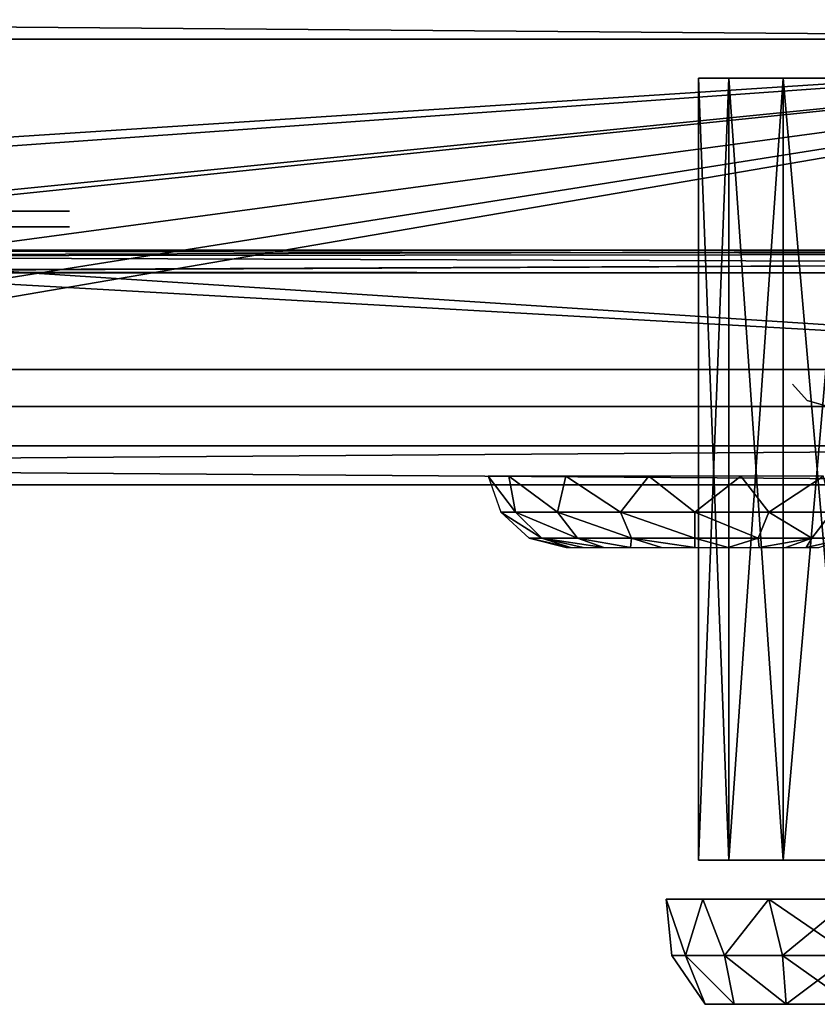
# Model space of a CAD drawing. Header units: millimetres. Extents: x -73 to 73, y -40 to 18.
# Tile 11 of 17: x 13 to 24, y -40 to -27. Entities that reach past the tile are written whole.
import ezdxf

# ---------------------------------------------------------------- set-up
doc = ezdxf.new("R2010")
doc.units = ezdxf.units.MM
doc.header["$LTSCALE"] = 65.185185
for name, color, linetype in [('104', 7, 'CONTINUOUS'), ('105', 7, 'CONTINUOUS'), ('114', 7, 'CONTINUOUS'), ('119', 7, 'CONTINUOUS'), ('121', 7, 'CONTINUOUS'), ('123', 7, 'CONTINUOUS'), ('125', 7, 'CONTINUOUS'), ('32', 7, 'CONTINUOUS'), ('33', 7, 'CONTINUOUS'), ('44', 7, 'CONTINUOUS'), ('45', 7, 'CONTINUOUS'), ('63', 7, 'CONTINUOUS'), ('65', 7, 'CONTINUOUS'), ('73', 7, 'CONTINUOUS'), ('75', 7, 'CONTINUOUS'), ('81', 7, 'CONTINUOUS'), ('82', 7, 'CONTINUOUS'), ('86', 7, 'CONTINUOUS'), ('87', 7, 'CONTINUOUS'), ('88', 7, 'CONTINUOUS'), ('89', 7, 'CONTINUOUS'), ('90', 7, 'CONTINUOUS'), ('99', 7, 'CONTINUOUS')]:
    doc.layers.add(name, color=color, linetype=linetype)

msp = doc.modelspace()

# ---------------------------------------------------------------- linework, layer by layer
at = {"layer": '104', "color": 5, "linetype": 'Continuous', "true_color": 0x0303ff}
for points in [[(34.765, -32.5, -8.7), (-34.765, -32.5, -8.7), (34.765, -33, -8.7), (34.765, -32.5, -8.7)], [(34.765, -33, -8.7), (-34.765, -32.5, -8.7), (-34.765, -33, -8.7), (34.765, -33, -8.7)]]:
    msp.add_3dface(points, dxfattribs=at)
at = {"layer": '105', "color": 5, "linetype": 'Continuous', "true_color": 0x0303ff}
for points in [[(34.765, -33, -18.7), (-34.765, -33, -18.7), (34.765, -32.5, -18.7), (34.765, -33, -18.7)], [(34.765, -32.5, -18.7), (-34.765, -33, -18.7), (-34.765, -32.5, -18.7), (34.765, -32.5, -18.7)]]:
    msp.add_3dface(points, dxfattribs=at)
at = {"layer": '114', "color": 5, "linetype": 'Continuous', "true_color": 0x0303ff}
for points in [[(21.9, -33, -13.7), (-34.765, -33, -8.7), (-23.533, -33, -11.653), (21.9, -33, -13.7)], [(22.108, -33, -12.789), (-34.765, -33, -8.7), (21.9, -33, -13.7), (22.108, -33, -12.789)], [(22.691, -33, -12.058), (-34.765, -33, -8.7), (22.108, -33, -12.789), (22.691, -33, -12.058)], [(23.533, -33, -11.653), (-34.765, -33, -8.7), (22.691, -33, -12.058), (23.533, -33, -11.653)], [(24.467, -33, -11.653), (-34.765, -33, -8.7), (23.533, -33, -11.653), (24.467, -33, -11.653)], [(34.765, -33, -8.7), (-34.765, -33, -8.7), (24.467, -33, -11.653), (34.765, -33, -8.7)], [(-34.765, -33, -18.7), (34.765, -33, -18.7), (-24.467, -33, -15.747), (-34.765, -33, -18.7)], [(-24.467, -33, -15.747), (34.765, -33, -18.7), (-23.533, -33, -15.747), (-24.467, -33, -15.747)], [(-22.691, -33, -12.058), (21.9, -33, -13.7), (-23.533, -33, -11.653), (-22.691, -33, -12.058)], [(-23.533, -33, -15.747), (34.765, -33, -18.7), (-22.691, -33, -15.342), (-23.533, -33, -15.747)], [(-22.108, -33, -12.789), (21.9, -33, -13.7), (-22.691, -33, -12.058), (-22.108, -33, -12.789)], [(-22.691, -33, -15.342), (34.765, -33, -18.7), (-22.108, -33, -14.611), (-22.691, -33, -15.342)], [(-21.9, -33, -13.7), (21.9, -33, -13.7), (-22.108, -33, -12.789), (-21.9, -33, -13.7)], [(34.765, -33, -18.7), (-21.9, -33, -13.7), (-22.108, -33, -14.611), (34.765, -33, -18.7)], [(34.765, -33, -18.7), (23.533, -33, -15.747), (-21.9, -33, -13.7), (34.765, -33, -18.7)], [(22.108, -33, -14.611), (21.9, -33, -13.7), (-21.9, -33, -13.7), (22.108, -33, -14.611)], [(22.691, -33, -15.342), (22.108, -33, -14.611), (-21.9, -33, -13.7), (22.691, -33, -15.342)], [(23.533, -33, -15.747), (22.691, -33, -15.342), (-21.9, -33, -13.7), (23.533, -33, -15.747)], [(23.533, -33, -15.747), (34.765, -33, -18.7), (24.467, -33, -15.747), (23.533, -33, -15.747)]]:
    msp.add_3dface(points, dxfattribs=at)
at = {"layer": '119', "color": 40, "linetype": 'Continuous', "true_color": 0xfaa000}
for points in [[(22.05, -27.8, 14.145), (22.05, -27.8, 13.255), (22.05, -37.8, 14.145), (22.05, -27.8, 14.145)], [(22.05, -37.8, 14.145), (22.05, -27.8, 13.255), (22.05, -37.8, 13.255), (22.05, -37.8, 14.145)], [(22.436, -27.8, 14.947), (22.05, -27.8, 14.145), (22.436, -37.8, 14.947), (22.436, -27.8, 14.947)], [(22.436, -37.8, 14.947), (22.05, -27.8, 14.145), (22.05, -37.8, 14.145), (22.436, -37.8, 14.947)], [(22.05, -37.8, 13.255), (22.436, -27.8, 12.453), (22.436, -37.8, 12.453), (22.05, -37.8, 13.255)], [(22.05, -27.8, 13.255), (22.436, -27.8, 12.453), (22.05, -37.8, 13.255), (22.05, -27.8, 13.255)], [(23.132, -27.8, 15.502), (22.436, -27.8, 14.947), (23.132, -37.8, 15.502), (23.132, -27.8, 15.502)], [(23.132, -37.8, 15.502), (22.436, -27.8, 14.947), (22.436, -37.8, 14.947), (23.132, -37.8, 15.502)], [(22.436, -37.8, 12.453), (23.132, -27.8, 11.898), (23.132, -37.8, 11.898), (22.436, -37.8, 12.453)], [(22.436, -27.8, 12.453), (23.132, -27.8, 11.898), (22.436, -37.8, 12.453), (22.436, -27.8, 12.453)], [(24, -27.8, 15.7), (23.132, -27.8, 15.502), (24, -37.8, 15.7), (24, -27.8, 15.7)], [(24, -37.8, 15.7), (23.132, -27.8, 15.502), (23.132, -37.8, 15.502), (24, -37.8, 15.7)], [(23.132, -27.8, 11.898), (24, -27.8, 11.7), (23.132, -37.8, 11.898), (23.132, -27.8, 11.898)], [(24, -27.8, 11.7), (24, -37.8, 11.7), (23.132, -37.8, 11.898), (24, -27.8, 11.7)]]:
    msp.add_3dface(points, dxfattribs=at)
at = {"layer": '121', "color": 40, "linetype": 'Continuous', "true_color": 0xfaa000}
for points in [[(22.104, -38.3, 12.188), (21.882, -39.019, 12.823), (21.636, -38.3, 13.16), (22.104, -38.3, 12.188)], [(21.636, -38.3, 13.16), (21.707, -39.019, 13.7), (21.636, -38.3, 14.24), (21.636, -38.3, 13.16)], [(21.882, -39.019, 12.823), (21.707, -39.019, 13.7), (21.636, -38.3, 13.16), (21.882, -39.019, 12.823)], [(21.636, -38.3, 14.24), (21.882, -39.019, 14.577), (22.104, -38.3, 15.212), (21.636, -38.3, 14.24)], [(21.707, -39.019, 13.7), (21.882, -39.019, 14.577), (21.636, -38.3, 14.24), (21.707, -39.019, 13.7)], [(22.379, -39.019, 12.079), (21.882, -39.019, 12.823), (22.104, -38.3, 12.188), (22.379, -39.019, 12.079)], [(21.882, -39.019, 14.577), (22.379, -39.019, 15.321), (22.104, -38.3, 15.212), (21.882, -39.019, 14.577)], [(22.948, -38.3, 11.515), (22.379, -39.019, 12.079), (22.104, -38.3, 12.188), (22.948, -38.3, 11.515)], [(22.104, -38.3, 15.212), (22.379, -39.019, 15.321), (22.948, -38.3, 15.885), (22.104, -38.3, 15.212)], [(23.123, -39.019, 11.582), (22.379, -39.019, 12.079), (22.948, -38.3, 11.515), (23.123, -39.019, 11.582)], [(22.379, -39.019, 15.321), (23.123, -39.019, 15.818), (22.948, -38.3, 15.885), (22.379, -39.019, 15.321)], [(24, -38.3, 11.275), (23.123, -39.019, 11.582), (22.948, -38.3, 11.515), (24, -38.3, 11.275)], [(24, -39.019, 15.993), (24, -38.3, 16.125), (22.948, -38.3, 15.885), (24, -39.019, 15.993)], [(23.123, -39.019, 15.818), (24, -39.019, 15.993), (22.948, -38.3, 15.885), (23.123, -39.019, 15.818)], [(24, -39.019, 11.407), (23.123, -39.019, 11.582), (24, -38.3, 11.275), (24, -39.019, 11.407)], [(22.134, -39.645, 14.126), (21.707, -39.019, 13.7), (22.134, -39.645, 13.274), (22.134, -39.645, 14.126)], [(21.707, -39.019, 13.7), (21.882, -39.019, 12.823), (22.134, -39.645, 13.274), (21.707, -39.019, 13.7)], [(21.882, -39.019, 14.577), (21.707, -39.019, 13.7), (22.134, -39.645, 14.126), (21.882, -39.019, 14.577)], [(21.882, -39.019, 12.823), (22.379, -39.019, 12.079), (22.504, -39.645, 12.507), (21.882, -39.019, 12.823)], [(22.504, -39.645, 14.893), (21.882, -39.019, 14.577), (22.134, -39.645, 14.126), (22.504, -39.645, 14.893)], [(22.134, -39.645, 13.274), (21.882, -39.019, 12.823), (22.504, -39.645, 12.507), (22.134, -39.645, 13.274)], [(22.379, -39.019, 15.321), (21.882, -39.019, 14.577), (22.504, -39.645, 14.893), (22.379, -39.019, 15.321)], [(22.379, -39.019, 12.079), (23.123, -39.019, 11.582), (23.17, -39.645, 11.976), (22.379, -39.019, 12.079)], [(22.504, -39.645, 12.507), (22.379, -39.019, 12.079), (23.17, -39.645, 11.976), (22.504, -39.645, 12.507)], [(23.123, -39.019, 15.818), (22.379, -39.019, 15.321), (23.17, -39.645, 15.424), (23.123, -39.019, 15.818)], [(23.17, -39.645, 15.424), (22.379, -39.019, 15.321), (22.504, -39.645, 14.893), (23.17, -39.645, 15.424)], [(23.123, -39.019, 11.582), (24, -39.019, 11.407), (23.17, -39.645, 11.976), (23.123, -39.019, 11.582)], [(24, -39.019, 15.993), (23.123, -39.019, 15.818), (24, -39.645, 15.614), (24, -39.019, 15.993)], [(24, -39.645, 15.614), (23.123, -39.019, 15.818), (23.17, -39.645, 15.424), (24, -39.645, 15.614)], [(23.17, -39.645, 11.976), (24, -39.019, 11.407), (24, -39.645, 11.786), (23.17, -39.645, 11.976)]]:
    msp.add_3dface(points, dxfattribs=at)
at = {"layer": '123', "color": 40, "linetype": 'Continuous', "true_color": 0xfaa000}
for points in [[(22.05, -27.8, -13.255), (22.05, -27.8, -14.145), (22.05, -37.8, -13.255), (22.05, -27.8, -13.255)], [(22.05, -37.8, -13.255), (22.05, -27.8, -14.145), (22.05, -37.8, -14.145), (22.05, -37.8, -13.255)], [(22.436, -27.8, -12.453), (22.05, -27.8, -13.255), (22.436, -37.8, -12.453), (22.436, -27.8, -12.453)], [(22.436, -37.8, -12.453), (22.05, -27.8, -13.255), (22.05, -37.8, -13.255), (22.436, -37.8, -12.453)], [(22.05, -37.8, -14.145), (22.436, -27.8, -14.947), (22.436, -37.8, -14.947), (22.05, -37.8, -14.145)], [(22.05, -27.8, -14.145), (22.436, -27.8, -14.947), (22.05, -37.8, -14.145), (22.05, -27.8, -14.145)], [(23.132, -27.8, -11.898), (22.436, -27.8, -12.453), (23.132, -37.8, -11.898), (23.132, -27.8, -11.898)], [(23.132, -37.8, -11.898), (22.436, -27.8, -12.453), (22.436, -37.8, -12.453), (23.132, -37.8, -11.898)], [(22.436, -37.8, -14.947), (23.132, -27.8, -15.502), (23.132, -37.8, -15.502), (22.436, -37.8, -14.947)], [(22.436, -27.8, -14.947), (23.132, -27.8, -15.502), (22.436, -37.8, -14.947), (22.436, -27.8, -14.947)], [(24, -27.8, -11.7), (23.132, -27.8, -11.898), (24, -37.8, -11.7), (24, -27.8, -11.7)], [(24, -37.8, -11.7), (23.132, -27.8, -11.898), (23.132, -37.8, -11.898), (24, -37.8, -11.7)], [(23.132, -27.8, -15.502), (24, -27.8, -15.7), (23.132, -37.8, -15.502), (23.132, -27.8, -15.502)], [(24, -27.8, -15.7), (24, -37.8, -15.7), (23.132, -37.8, -15.502), (24, -27.8, -15.7)]]:
    msp.add_3dface(points, dxfattribs=at)
at = {"layer": '125', "color": 40, "linetype": 'Continuous', "true_color": 0xfaa000}
for points in [[(22.104, -38.3, -15.212), (21.882, -39.019, -14.577), (21.636, -38.3, -14.24), (22.104, -38.3, -15.212)], [(21.636, -38.3, -14.24), (21.707, -39.019, -13.7), (21.636, -38.3, -13.16), (21.636, -38.3, -14.24)], [(21.882, -39.019, -14.577), (21.707, -39.019, -13.7), (21.636, -38.3, -14.24), (21.882, -39.019, -14.577)], [(21.636, -38.3, -13.16), (21.882, -39.019, -12.823), (22.104, -38.3, -12.188), (21.636, -38.3, -13.16)], [(21.707, -39.019, -13.7), (21.882, -39.019, -12.823), (21.636, -38.3, -13.16), (21.707, -39.019, -13.7)], [(22.379, -39.019, -15.321), (21.882, -39.019, -14.577), (22.104, -38.3, -15.212), (22.379, -39.019, -15.321)], [(21.882, -39.019, -12.823), (22.379, -39.019, -12.079), (22.104, -38.3, -12.188), (21.882, -39.019, -12.823)], [(22.948, -38.3, -15.885), (22.379, -39.019, -15.321), (22.104, -38.3, -15.212), (22.948, -38.3, -15.885)], [(22.104, -38.3, -12.188), (22.379, -39.019, -12.079), (22.948, -38.3, -11.515), (22.104, -38.3, -12.188)], [(23.123, -39.019, -15.818), (22.379, -39.019, -15.321), (22.948, -38.3, -15.885), (23.123, -39.019, -15.818)], [(22.379, -39.019, -12.079), (23.123, -39.019, -11.582), (22.948, -38.3, -11.515), (22.379, -39.019, -12.079)], [(24, -38.3, -16.125), (23.123, -39.019, -15.818), (22.948, -38.3, -15.885), (24, -38.3, -16.125)], [(24, -39.019, -11.407), (24, -38.3, -11.275), (22.948, -38.3, -11.515), (24, -39.019, -11.407)], [(23.123, -39.019, -11.582), (24, -39.019, -11.407), (22.948, -38.3, -11.515), (23.123, -39.019, -11.582)], [(24, -39.019, -15.993), (23.123, -39.019, -15.818), (24, -38.3, -16.125), (24, -39.019, -15.993)], [(22.134, -39.645, -13.274), (21.707, -39.019, -13.7), (22.134, -39.645, -14.126), (22.134, -39.645, -13.274)], [(21.707, -39.019, -13.7), (21.882, -39.019, -14.577), (22.134, -39.645, -14.126), (21.707, -39.019, -13.7)], [(21.882, -39.019, -12.823), (21.707, -39.019, -13.7), (22.134, -39.645, -13.274), (21.882, -39.019, -12.823)], [(21.882, -39.019, -14.577), (22.379, -39.019, -15.321), (22.504, -39.645, -14.893), (21.882, -39.019, -14.577)], [(22.504, -39.645, -12.507), (21.882, -39.019, -12.823), (22.134, -39.645, -13.274), (22.504, -39.645, -12.507)], [(22.134, -39.645, -14.126), (21.882, -39.019, -14.577), (22.504, -39.645, -14.893), (22.134, -39.645, -14.126)], [(22.379, -39.019, -12.079), (21.882, -39.019, -12.823), (22.504, -39.645, -12.507), (22.379, -39.019, -12.079)], [(22.379, -39.019, -15.321), (23.123, -39.019, -15.818), (23.17, -39.645, -15.424), (22.379, -39.019, -15.321)], [(22.504, -39.645, -14.893), (22.379, -39.019, -15.321), (23.17, -39.645, -15.424), (22.504, -39.645, -14.893)], [(23.123, -39.019, -11.582), (22.379, -39.019, -12.079), (23.17, -39.645, -11.976), (23.123, -39.019, -11.582)], [(23.17, -39.645, -11.976), (22.379, -39.019, -12.079), (22.504, -39.645, -12.507), (23.17, -39.645, -11.976)], [(23.123, -39.019, -15.818), (24, -39.019, -15.993), (23.17, -39.645, -15.424), (23.123, -39.019, -15.818)], [(24, -39.019, -11.407), (23.123, -39.019, -11.582), (24, -39.645, -11.786), (24, -39.019, -11.407)], [(24, -39.645, -11.786), (23.123, -39.019, -11.582), (23.17, -39.645, -11.976), (24, -39.645, -11.786)], [(23.17, -39.645, -15.424), (24, -39.019, -15.993), (24, -39.645, -15.614), (23.17, -39.645, -15.424)]]:
    msp.add_3dface(points, dxfattribs=at)
at = {"layer": '32', "linetype": 'Continuous'}
for points in [[(32.5, -27.3, -47.953), (-32.5, -31.526, -47.731), (-32.5, -27.3, -47.953), (32.5, -27.3, -47.953)], [(-5.539, -30, -47.811), (-32.5, -31.526, -47.731), (32.5, -27.3, -47.953), (-5.539, -30, -47.811)], [(5.539, -30, -47.811), (-5.539, -30, -47.811), (32.5, -27.3, -47.953), (5.539, -30, -47.811)], [(5.578, -30.083, -47.807), (5.539, -30, -47.811), (32.5, -27.3, -47.953), (5.578, -30.083, -47.807)], [(6.128, -30.845, -47.767), (5.578, -30.083, -47.807), (32.5, -27.3, -47.953), (6.128, -30.845, -47.767)], [(6.921, -31.35, -47.74), (6.128, -30.845, -47.767), (32.5, -27.3, -47.953), (6.921, -31.35, -47.74)], [(7.844, -31.526, -47.731), (6.921, -31.35, -47.74), (32.5, -27.3, -47.953), (7.844, -31.526, -47.731)], [(32.5, -31.526, -47.731), (7.844, -31.526, -47.731), (32.5, -27.3, -47.953), (32.5, -31.526, -47.731)]]:
    msp.add_3dface(points, dxfattribs=at)
at = {"layer": '33', "linetype": 'Continuous'}
for points in [[(32.5, -26.774, -47.925), (-32.5, -27.3, -47.953), (-32.5, -26.774, -47.925), (32.5, -26.774, -47.925)], [(32.5, -27.3, -47.953), (-32.5, -27.3, -47.953), (32.5, -26.774, -47.925), (32.5, -27.3, -47.953)]]:
    msp.add_3dface(points, dxfattribs=at)
at = {"layer": '44', "linetype": 'Continuous'}
for points in [[(5.539, -30, 47.811), (32.5, -31.526, 47.731), (-32.5, -27.3, 47.953), (5.539, -30, 47.811)], [(32.5, -31.526, 47.731), (32.5, -27.3, 47.953), (-32.5, -27.3, 47.953), (32.5, -31.526, 47.731)], [(7.844, -31.526, 47.731), (32.5, -31.526, 47.731), (5.539, -30, 47.811), (7.844, -31.526, 47.731)]]:
    msp.add_3dface(points, dxfattribs=at)
at = {"layer": '45', "linetype": 'Continuous'}
for points in [[(32.5, -27.3, 47.953), (32.5, -26.774, 47.925), (-32.5, -26.774, 47.925), (32.5, -27.3, 47.953)], [(-32.5, -27.3, 47.953), (32.5, -27.3, 47.953), (-32.5, -26.774, 47.925), (-32.5, -27.3, 47.953)]]:
    msp.add_3dface(points, dxfattribs=at)
at = {"layer": '63', "linetype": 'Continuous'}
for points in [[(19.358, -32.887, 35), (19.707, -33.35, 35.95), (19.619, -32.887, 36.147), (19.358, -32.887, 35)], [(19.518, -33.35, 35), (19.707, -33.35, 35.95), (19.358, -32.887, 35), (19.518, -33.35, 35)], [(19.619, -32.887, 36.147), (20.245, -33.35, 36.755), (20.352, -32.887, 37.066), (19.619, -32.887, 36.147)], [(19.707, -33.35, 35.95), (20.245, -33.35, 36.755), (19.619, -32.887, 36.147), (19.707, -33.35, 35.95)], [(20.245, -33.35, 36.755), (21.05, -33.35, 37.293), (20.352, -32.887, 37.066), (20.245, -33.35, 36.755)], [(20.352, -32.887, 37.066), (21.05, -33.35, 37.293), (21.412, -32.887, 37.576), (20.352, -32.887, 37.066)], [(21.05, -33.35, 37.293), (22, -33.35, 37.482), (21.412, -32.887, 37.576), (21.05, -33.35, 37.293)], [(21.412, -32.887, 37.576), (22, -33.35, 37.482), (22.588, -32.887, 37.576), (21.412, -32.887, 37.576)], [(22, -33.35, 37.482), (22.95, -33.35, 37.293), (22.588, -32.887, 37.576), (22, -33.35, 37.482)], [(22.588, -32.887, 37.576), (22.95, -33.35, 37.293), (23.648, -32.887, 37.066), (22.588, -32.887, 37.576)], [(22.95, -33.35, 37.293), (23.755, -33.35, 36.755), (23.648, -32.887, 37.066), (22.95, -33.35, 37.293)], [(19.88, -33.68, 35), (20.041, -33.68, 35.811), (19.518, -33.35, 35), (19.88, -33.68, 35)], [(19.518, -33.35, 35), (20.041, -33.68, 35.811), (19.707, -33.35, 35.95), (19.518, -33.35, 35)], [(20.041, -33.68, 35.811), (20.501, -33.68, 36.499), (19.707, -33.35, 35.95), (20.041, -33.68, 35.811)], [(19.707, -33.35, 35.95), (20.501, -33.68, 36.499), (20.245, -33.35, 36.755), (19.707, -33.35, 35.95)], [(20.501, -33.68, 36.499), (21.189, -33.68, 36.959), (20.245, -33.35, 36.755), (20.501, -33.68, 36.499)], [(20.245, -33.35, 36.755), (21.189, -33.68, 36.959), (21.05, -33.35, 37.293), (20.245, -33.35, 36.755)], [(21.189, -33.68, 36.959), (22, -33.68, 37.12), (21.05, -33.35, 37.293), (21.189, -33.68, 36.959)], [(21.05, -33.35, 37.293), (22, -33.68, 37.12), (22, -33.35, 37.482), (21.05, -33.35, 37.293)], [(22, -33.35, 37.482), (22.811, -33.68, 36.959), (22.95, -33.35, 37.293), (22, -33.35, 37.482)], [(22, -33.68, 37.12), (22.811, -33.68, 36.959), (22, -33.35, 37.482), (22, -33.68, 37.12)], [(22.811, -33.68, 36.959), (23.499, -33.68, 36.499), (22.95, -33.35, 37.293), (22.811, -33.68, 36.959)], [(22.95, -33.35, 37.293), (23.499, -33.68, 36.499), (23.755, -33.35, 36.755), (22.95, -33.35, 37.293)], [(23.499, -33.68, 36.499), (23.959, -33.68, 35.811), (23.755, -33.35, 36.755), (23.499, -33.68, 36.499)], [(20.354, -33.8, 35), (20.41, -33.8, 35.426), (19.88, -33.68, 35), (20.354, -33.8, 35)], [(19.88, -33.68, 35), (20.41, -33.8, 35.426), (20.041, -33.68, 35.811), (19.88, -33.68, 35)], [(20.41, -33.8, 35.426), (20.574, -33.8, 35.823), (20.041, -33.68, 35.811), (20.41, -33.8, 35.426)], [(20.041, -33.68, 35.811), (20.836, -33.8, 36.164), (20.501, -33.68, 36.499), (20.041, -33.68, 35.811)], [(20.574, -33.8, 35.823), (20.836, -33.8, 36.164), (20.041, -33.68, 35.811), (20.574, -33.8, 35.823)], [(20.501, -33.68, 36.499), (21.177, -33.8, 36.426), (21.189, -33.68, 36.959), (20.501, -33.68, 36.499)], [(20.836, -33.8, 36.164), (21.177, -33.8, 36.426), (20.501, -33.68, 36.499), (20.836, -33.8, 36.164)], [(21.177, -33.8, 36.426), (21.574, -33.8, 36.59), (21.189, -33.68, 36.959), (21.177, -33.8, 36.426)], [(21.189, -33.68, 36.959), (22, -33.8, 36.646), (22, -33.68, 37.12), (21.189, -33.68, 36.959)], [(21.574, -33.8, 36.59), (22, -33.8, 36.646), (21.189, -33.68, 36.959), (21.574, -33.8, 36.59)], [(22, -33.68, 37.12), (22.426, -33.8, 36.59), (22.811, -33.68, 36.959), (22, -33.68, 37.12)], [(22, -33.8, 36.646), (22.426, -33.8, 36.59), (22, -33.68, 37.12), (22, -33.8, 36.646)], [(22.426, -33.8, 36.59), (22.823, -33.8, 36.426), (22.811, -33.68, 36.959), (22.426, -33.8, 36.59)], [(22.811, -33.68, 36.959), (22.823, -33.8, 36.426), (23.499, -33.68, 36.499), (22.811, -33.68, 36.959)], [(22.823, -33.8, 36.426), (23.164, -33.8, 36.164), (23.499, -33.68, 36.499), (22.823, -33.8, 36.426)], [(23.164, -33.8, 36.164), (23.426, -33.8, 35.823), (23.499, -33.68, 36.499), (23.164, -33.8, 36.164)], [(23.426, -33.8, 35.823), (23.59, -33.8, 35.426), (23.959, -33.68, 35.811), (23.426, -33.8, 35.823)], [(23.499, -33.68, 36.499), (23.426, -33.8, 35.823), (23.959, -33.68, 35.811), (23.499, -33.68, 36.499)]]:
    msp.add_3dface(points, dxfattribs=at)
at = {"layer": '65', "linetype": 'Continuous'}
for points in [[(-22.503, -30, -32.443), (22.137, -30, -30.6), (-22.137, -30, -30.6), (-22.503, -30, -32.443)], [(22.503, -30, -32.443), (22.137, -30, -30.6), (-22.503, -30, -32.443), (22.503, -30, -32.443)], [(-12, -30, -33.5), (22.503, -30, -32.443), (-22.503, -30, -32.443), (-12, -30, -33.5)], [(22.137, -30, -30.6), (22.137, -30, -23.4), (-22.137, -30, -30.6), (22.137, -30, -30.6)], [(22.137, -30, -23.4), (12, -30, -24.25), (-22.137, -30, -30.6), (22.137, -30, -23.4)], [(5.319, -30, 43.56), (-15, -30, 40.03), (31.06, -30, 43.56), (5.319, -30, 43.56)], [(-15, -30, 40.03), (0, -30, 40.03), (31.06, -30, 43.56), (-15, -30, 40.03)], [(-12, -30, 24.25), (12, -30, 24.25), (22.137, -30, 30.6), (-12, -30, 24.25)], [(0, -30, 29.97), (-12, -30, 24.25), (22.137, -30, 30.6), (0, -30, 29.97)], [(-12, -30, -33.5), (12, -30, -33.5), (22.503, -30, -32.443), (-12, -30, -33.5)], [(1.925, -30, 30.353), (0, -30, 29.97), (22.137, -30, 30.6), (1.925, -30, 30.353)], [(0, -30, 40.03), (1.925, -30, 39.647), (31.06, -30, 43.56), (0, -30, 40.03)], [(22.201, -30, 31.381), (1.925, -30, 30.353), (22.137, -30, 30.6), (22.201, -30, 31.381)], [(3.557, -30, 31.443), (1.925, -30, 30.353), (22.201, -30, 31.381), (3.557, -30, 31.443)], [(1.925, -30, 39.647), (3.557, -30, 38.557), (31.06, -30, 43.56), (1.925, -30, 39.647)], [(22.387, -30, 32.131), (3.557, -30, 31.443), (22.201, -30, 31.381), (22.387, -30, 32.131)], [(21.166, -30, 32.228), (3.557, -30, 31.443), (22.387, -30, 32.131), (21.166, -30, 32.228)], [(20.095, -30, 32.82), (3.557, -30, 31.443), (21.166, -30, 32.228), (20.095, -30, 32.82)], [(4.647, -30, 33.075), (3.557, -30, 31.443), (20.095, -30, 32.82), (4.647, -30, 33.075)], [(31.06, -30, 43.56), (3.557, -30, 38.557), (21.356, -30, 37.822), (31.06, -30, 43.56)], [(3.557, -30, 38.557), (4.647, -30, 36.925), (21.356, -30, 37.822), (3.557, -30, 38.557)], [(19.364, -30, 33.803), (4.647, -30, 33.075), (20.095, -30, 32.82), (19.364, -30, 33.803)], [(19.105, -30, 35), (4.647, -30, 33.075), (19.364, -30, 33.803), (19.105, -30, 35)], [(20.195, -30, 37.263), (4.647, -30, 36.925), (19.392, -30, 36.256), (20.195, -30, 37.263)], [(21.356, -30, 37.822), (4.647, -30, 36.925), (20.195, -30, 37.263), (21.356, -30, 37.822)], [(5.03, -30, 35), (4.647, -30, 33.075), (19.105, -30, 35), (5.03, -30, 35)], [(4.647, -30, 36.925), (5.03, -30, 35), (19.392, -30, 36.256), (4.647, -30, 36.925)], [(19.392, -30, 36.256), (5.03, -30, 35), (19.105, -30, 35), (19.392, -30, 36.256)], [(31.06, -30, -43.56), (31.06, -30, -35.416), (5.319, -30, -43.56), (31.06, -30, -43.56)], [(31.06, -30, -35.416), (12.765, -30, -39.848), (5.319, -30, -43.56), (31.06, -30, -35.416)], [(12.765, -30, -24.098), (12, -30, -24.25), (22.137, -30, -23.4), (12.765, -30, -24.098)], [(12, -30, 24.25), (12.765, -30, 24.098), (22.137, -30, 30.6), (12, -30, 24.25)], [(12, -30, -33.5), (12.765, -30, -33.652), (22.503, -30, -32.443), (12, -30, -33.5)], [(13.414, -30, -23.664), (12.765, -30, -24.098), (22.137, -30, -23.4), (13.414, -30, -23.664)], [(22.503, -30, -32.443), (12.765, -30, -33.652), (23.547, -30, -34.005), (22.503, -30, -32.443)], [(12.765, -30, -33.652), (13.414, -30, -34.086), (23.547, -30, -34.005), (12.765, -30, -33.652)], [(13.414, -30, -39.414), (12.765, -30, -39.848), (31.06, -30, -35.416), (13.414, -30, -39.414)], [(12.765, -30, 24.098), (13.414, -30, 23.664), (22.137, -30, 30.6), (12.765, -30, 24.098)], [(13.848, -30, -23.015), (13.414, -30, -23.664), (22.137, -30, -23.4), (13.848, -30, -23.015)], [(13.414, -30, -34.086), (13.848, -30, -34.735), (23.547, -30, -34.005), (13.414, -30, -34.086)], [(22.137, -30, 30.6), (13.414, -30, 23.664), (22.137, -30, 23.4), (22.137, -30, 30.6)], [(13.414, -30, 23.664), (13.848, -30, 23.015), (22.137, -30, 23.4), (13.414, -30, 23.664)], [(13.848, -30, -38.765), (13.414, -30, -39.414), (31.06, -30, -35.416), (13.848, -30, -38.765)], [(14, -30, -22.25), (13.848, -30, -23.015), (22.375, -30, -21.904), (14, -30, -22.25)], [(13.848, -30, 23.015), (14, -30, 22.25), (22.137, -30, 23.4), (13.848, -30, 23.015)], [(22.375, -30, -21.904), (13.848, -30, -23.015), (22.137, -30, -23.4), (22.375, -30, -21.904)], [(23.547, -30, -34.005), (13.848, -30, -34.735), (25.11, -30, -35.049), (23.547, -30, -34.005)], [(13.848, -30, -34.735), (14, -30, -35.5), (25.11, -30, -35.049), (13.848, -30, -34.735)], [(14, -30, -38), (13.848, -30, -38.765), (31.06, -30, -35.416), (14, -30, -38)], [(22.137, -30, 23.4), (14, -30, 22.25), (22.375, -30, 21.904), (22.137, -30, 23.4)], [(23.066, -30, -20.556), (14, -30, -22.25), (22.375, -30, -21.904), (23.066, -30, -20.556)], [(23.037, -30, -20.552), (14, -30, -22.25), (23.066, -30, -20.556), (23.037, -30, -20.552)], [(20.752, -30, -19.81), (14, -30, -22.25), (23.037, -30, -20.552), (20.752, -30, -19.81)], [(18.858, -30, -18.33), (14, -30, -22.25), (20.752, -30, -19.81), (18.858, -30, -18.33)], [(17.584, -30, -16.292), (14, -30, -22.25), (18.858, -30, -18.33), (17.584, -30, -16.292)], [(17.085, -30, -13.942), (14, -30, -22.25), (17.584, -30, -16.292), (17.085, -30, -13.942)], [(17.419, -30, -11.562), (14, -30, -22.25), (17.085, -30, -13.942), (17.419, -30, -11.562)], [(22.562, -30, 6.932), (14, -30, -22.25), (17.419, -30, -11.562), (22.562, -30, 6.932)], [(20.333, -30, 7.832), (14, -30, -22.25), (22.562, -30, 6.932), (20.333, -30, 7.832)], [(18.547, -30, 9.44), (14, -30, -22.25), (20.333, -30, 7.832), (18.547, -30, 9.44)], [(17.419, -30, 11.562), (14, -30, -22.25), (18.547, -30, 9.44), (17.419, -30, 11.562)], [(17.085, -30, 13.942), (14, -30, -22.25), (17.419, -30, 11.562), (17.085, -30, 13.942)], [(14, -30, 22.25), (14, -30, -22.25), (17.085, -30, 13.942), (14, -30, 22.25)], [(22.375, -30, 21.904), (14, -30, 22.25), (18.858, -30, 18.33), (22.375, -30, 21.904)], [(26.953, -30, -35.416), (14, -30, -35.5), (31.06, -30, -35.416), (26.953, -30, -35.416)], [(25.11, -30, -35.049), (14, -30, -35.5), (26.953, -30, -35.416), (25.11, -30, -35.049)], [(18.858, -30, 18.33), (14, -30, 22.25), (17.584, -30, 16.292), (18.858, -30, 18.33)], [(17.584, -30, 16.292), (14, -30, 22.25), (17.085, -30, 13.942), (17.584, -30, 16.292)], [(14, -30, -35.5), (14, -30, -38), (31.06, -30, -35.416), (14, -30, -35.5)], [(18.547, -30, -9.44), (24.963, -30, 6.848), (17.419, -30, -11.562), (18.547, -30, -9.44)], [(24.963, -30, 6.848), (22.562, -30, 6.932), (17.419, -30, -11.562), (24.963, -30, 6.848)], [(20.333, -30, -7.832), (31.763, -30, 5), (18.547, -30, -9.44), (20.333, -30, -7.832)], [(31.763, -30, 5), (31.411, -30, 5.074), (18.547, -30, -9.44), (31.763, -30, 5)], [(31.411, -30, 5.074), (31.06, -30, 5.319), (18.547, -30, -9.44), (31.411, -30, 5.074)], [(31.06, -30, 5.319), (24.963, -30, 6.848), (18.547, -30, -9.44), (31.06, -30, 5.319)], [(20.752, -30, 19.81), (22.375, -30, 21.904), (18.858, -30, 18.33), (20.752, -30, 19.81)], [(22.562, -30, -6.932), (34.822, -30, 5), (20.333, -30, -7.832), (22.562, -30, -6.932)], [(34.822, -30, 5), (31.763, -30, 5), (20.333, -30, -7.832), (34.822, -30, 5)], [(23.037, -30, 20.552), (22.375, -30, 21.904), (20.752, -30, 19.81), (23.037, -30, 20.552)], [(22.644, -30, 37.822), (31.06, -30, 43.56), (21.356, -30, 37.822), (22.644, -30, 37.822)], [(23.066, -30, 20.556), (22.375, -30, 21.904), (23.037, -30, 20.552), (23.066, -30, 20.556)], [(24.963, -30, -6.848), (31.06, -30, -5.319), (22.562, -30, -6.932), (24.963, -30, -6.848)], [(31.06, -30, -5.319), (31.411, -30, -5.074), (22.562, -30, -6.932), (31.06, -30, -5.319)], [(22.562, -30, -6.932), (31.411, -30, -5.074), (34.822, -30, 5), (22.562, -30, -6.932)], [(23.805, -30, 37.263), (31.06, -30, 43.56), (22.644, -30, 37.822), (23.805, -30, 37.263)]]:
    msp.add_3dface(points, dxfattribs=at)
at = {"layer": '73', "linetype": 'Continuous'}
for points in [[(13.848, -29.7, 23.015), (-14, -29.7, 22.25), (14, -29.7, 22.25), (13.848, -29.7, 23.015)], [(-13.848, -29.7, 23.015), (-14, -29.7, 22.25), (13.848, -29.7, 23.015), (-13.848, -29.7, 23.015)], [(-13.848, -29.7, -23.015), (14, -29.7, -22.25), (-14, -29.7, -22.25), (-13.848, -29.7, -23.015)], [(14, -29.7, -22.25), (14, -29.7, 22.25), (-14, -29.7, -22.25), (14, -29.7, -22.25)], [(14, -29.7, 22.25), (-14, -29.7, 22.25), (-14, -29.7, -22.25), (14, -29.7, 22.25)], [(-13.414, -29.7, -23.664), (13.848, -29.7, -23.015), (-13.848, -29.7, -23.015), (-13.414, -29.7, -23.664)], [(13.848, -29.7, -23.015), (14, -29.7, -22.25), (-13.848, -29.7, -23.015), (13.848, -29.7, -23.015)], [(-13.414, -29.7, 23.664), (-13.848, -29.7, 23.015), (13.414, -29.7, 23.664), (-13.414, -29.7, 23.664)], [(13.414, -29.7, 23.664), (-13.848, -29.7, 23.015), (13.848, -29.7, 23.015), (13.414, -29.7, 23.664)], [(13.414, -29.7, -23.664), (13.848, -29.7, -23.015), (-13.414, -29.7, -23.664), (13.414, -29.7, -23.664)], [(12.765, -29.7, 24.098), (-13.414, -29.7, 23.664), (13.414, -29.7, 23.664), (12.765, -29.7, 24.098)], [(-12.765, -29.7, -24.098), (13.414, -29.7, -23.664), (-13.414, -29.7, -23.664), (-12.765, -29.7, -24.098)], [(12.765, -29.7, -24.098), (13.414, -29.7, -23.664), (-12.765, -29.7, -24.098), (12.765, -29.7, -24.098)]]:
    msp.add_3dface(points, dxfattribs=at)
at = {"layer": '75', "linetype": 'Continuous'}
for points in [[(7.844, -32, -45.13), (7.844, -32, -47.232), (31.311, -32, -45.13), (7.844, -32, -45.13)], [(32.5, -32, -47.232), (33.354, -32, -47.062), (7.844, -32, -47.232), (32.5, -32, -47.232)], [(33.354, -32, -47.062), (34.078, -32, -46.578), (7.844, -32, -47.232), (33.354, -32, -47.062)], [(7.844, -32, -47.232), (34.562, -32, -45.854), (31.311, -32, -45.13), (7.844, -32, -47.232)], [(34.078, -32, -46.578), (34.562, -32, -45.854), (7.844, -32, -47.232), (34.078, -32, -46.578)], [(7.844, -32, 47.232), (7.844, -32, 45.13), (32.5, -32, 47.232), (7.844, -32, 47.232)], [(7.844, -32, 45.13), (31.311, -32, 45.13), (34.562, -32, 45.854), (7.844, -32, 45.13)], [(32.5, -32, 47.232), (7.844, -32, 45.13), (33.354, -32, 47.062), (32.5, -32, 47.232)], [(33.354, -32, 47.062), (7.844, -32, 45.13), (34.078, -32, 46.578), (33.354, -32, 47.062)], [(34.078, -32, 46.578), (7.844, -32, 45.13), (34.562, -32, 45.854), (34.078, -32, 46.578)]]:
    msp.add_3dface(points, dxfattribs=at)
at = {"layer": '81', "linetype": 'Continuous'}
for points in [[(23.438, -31.922, 30.6), (23.253, -31.711, 30.6), (23.438, -31.922, 23.4), (23.438, -31.922, 30.6)], [(23.253, -31.711, 30.6), (23.253, -31.711, 23.4), (23.438, -31.922, 23.4), (23.253, -31.711, 30.6)], [(23.707, -32, 23.4), (23.707, -32, 30.6), (23.438, -31.922, 30.6), (23.707, -32, 23.4)], [(23.707, -32, 23.4), (23.438, -31.922, 30.6), (23.438, -31.922, 23.4), (23.707, -32, 23.4)]]:
    msp.add_3dface(points, dxfattribs=at)
at = {"layer": '82', "linetype": 'Continuous'}
for points in [[(23.438, -31.922, -23.4), (23.253, -31.711, -23.4), (23.438, -31.922, -30.6), (23.438, -31.922, -23.4)], [(23.253, -31.711, -23.4), (23.253, -31.711, -30.6), (23.438, -31.922, -30.6), (23.253, -31.711, -23.4)], [(23.707, -32, -30.6), (23.438, -31.922, -23.4), (23.438, -31.922, -30.6), (23.707, -32, -30.6)], [(23.707, -32, -30.6), (23.707, -32, -23.4), (23.438, -31.922, -23.4), (23.707, -32, -30.6)]]:
    msp.add_3dface(points, dxfattribs=at)
at = {"layer": '86', "linetype": 'Continuous'}
for points in [[(31.06, -30, -43.56), (5.319, -30, -43.56), (5.388, -30.074, -43.822), (31.06, -30, -43.56)], [(31.06, -30, -43.56), (5.388, -30.074, -43.822), (31.188, -30.048, -43.773), (31.06, -30, -43.56)], [(31.188, -30.048, -43.773), (5.388, -30.074, -43.822), (31.285, -30.165, -43.931), (31.188, -30.048, -43.773)], [(5.388, -30.074, -43.822), (5.578, -30.278, -44.008), (31.285, -30.165, -43.931), (5.388, -30.074, -43.822)], [(5.578, -30.278, -44.008), (5.583, -30.283, -44.011), (31.285, -30.165, -43.931), (5.578, -30.278, -44.008)], [(5.583, -30.283, -44.011), (5.588, -30.289, -44.013), (31.285, -30.165, -43.931), (5.583, -30.283, -44.011)], [(5.588, -30.289, -44.013), (31.311, -30.289, -44.013), (31.285, -30.165, -43.931), (5.588, -30.289, -44.013)]]:
    msp.add_3dface(points, dxfattribs=at)
at = {"layer": '87', "linetype": 'Continuous'}
for points in [[(5.388, -30.074, 43.822), (5.319, -30, 43.56), (31.188, -30.048, 43.773), (5.388, -30.074, 43.822)], [(5.319, -30, 43.56), (31.06, -30, 43.56), (31.188, -30.048, 43.773), (5.319, -30, 43.56)], [(31.285, -30.165, 43.931), (5.388, -30.074, 43.822), (31.188, -30.048, 43.773), (31.285, -30.165, 43.931)], [(5.578, -30.278, 44.008), (5.388, -30.074, 43.822), (31.285, -30.165, 43.931), (5.578, -30.278, 44.008)], [(31.311, -30.289, 44.013), (5.578, -30.278, 44.008), (31.285, -30.165, 43.931), (31.311, -30.289, 44.013)], [(5.583, -30.283, 44.011), (5.578, -30.278, 44.008), (31.311, -30.289, 44.013), (5.583, -30.283, 44.011)], [(5.588, -30.289, 44.013), (5.583, -30.283, 44.011), (31.311, -30.289, 44.013), (5.588, -30.289, 44.013)]]:
    msp.add_3dface(points, dxfattribs=at)
at = {"layer": '88', "linetype": 'Continuous'}
for points in [[(13.414, -29.5, -39.414), (12.765, -29.5, -33.652), (12.765, -29.5, -39.848), (13.414, -29.5, -39.414)], [(13.414, -29.5, -34.086), (12.765, -29.5, -33.652), (13.414, -29.5, -39.414), (13.414, -29.5, -34.086)], [(13.848, -29.5, -38.765), (13.414, -29.5, -34.086), (13.414, -29.5, -39.414), (13.848, -29.5, -38.765)], [(13.848, -29.5, -34.735), (13.414, -29.5, -34.086), (13.848, -29.5, -38.765), (13.848, -29.5, -34.735)], [(14, -29.5, -38), (13.848, -29.5, -34.735), (13.848, -29.5, -38.765), (14, -29.5, -38)], [(14, -29.5, -35.5), (13.848, -29.5, -34.735), (14, -29.5, -38), (14, -29.5, -35.5)]]:
    msp.add_3dface(points, dxfattribs=at)
at = {"layer": '89', "color": 5, "linetype": 'Continuous', "true_color": 0x0303ff}
for points in [[(34.765, -32.5, 18.7), (-34.765, -32.5, 18.7), (34.765, -33, 18.7), (34.765, -32.5, 18.7)], [(34.765, -33, 18.7), (-34.765, -32.5, 18.7), (-34.765, -33, 18.7), (34.765, -33, 18.7)]]:
    msp.add_3dface(points, dxfattribs=at)
at = {"layer": '90', "color": 5, "linetype": 'Continuous', "true_color": 0x0303ff}
for points in [[(34.765, -33, 8.7), (-34.765, -33, 8.7), (34.765, -32.5, 8.7), (34.765, -33, 8.7)], [(34.765, -32.5, 8.7), (-34.765, -33, 8.7), (-34.765, -32.5, 8.7), (34.765, -32.5, 8.7)]]:
    msp.add_3dface(points, dxfattribs=at)
at = {"layer": '99', "color": 5, "linetype": 'Continuous', "true_color": 0x0303ff}
for points in [[(21.9, -33, 13.7), (-34.765, -33, 18.7), (-23.533, -33, 15.747), (21.9, -33, 13.7)], [(22.108, -33, 14.611), (-34.765, -33, 18.7), (21.9, -33, 13.7), (22.108, -33, 14.611)], [(24.467, -33, 15.747), (-34.765, -33, 18.7), (23.533, -33, 15.747), (24.467, -33, 15.747)], [(23.533, -33, 15.747), (-34.765, -33, 18.7), (22.691, -33, 15.342), (23.533, -33, 15.747)], [(22.691, -33, 15.342), (-34.765, -33, 18.7), (22.108, -33, 14.611), (22.691, -33, 15.342)], [(-34.765, -33, 8.7), (34.765, -33, 8.7), (-24.467, -33, 11.653), (-34.765, -33, 8.7)], [(34.765, -33, 18.7), (-34.765, -33, 18.7), (24.467, -33, 15.747), (34.765, -33, 18.7)], [(-24.467, -33, 11.653), (34.765, -33, 8.7), (-23.533, -33, 11.653), (-24.467, -33, 11.653)], [(-23.533, -33, 11.653), (34.765, -33, 8.7), (-22.691, -33, 12.058), (-23.533, -33, 11.653)], [(-22.691, -33, 15.342), (21.9, -33, 13.7), (-23.533, -33, 15.747), (-22.691, -33, 15.342)], [(-22.691, -33, 12.058), (34.765, -33, 8.7), (-22.108, -33, 12.789), (-22.691, -33, 12.058)], [(-22.108, -33, 14.611), (21.9, -33, 13.7), (-22.691, -33, 15.342), (-22.108, -33, 14.611)], [(34.765, -33, 8.7), (-21.9, -33, 13.7), (-22.108, -33, 12.789), (34.765, -33, 8.7)], [(-21.9, -33, 13.7), (21.9, -33, 13.7), (-22.108, -33, 14.611), (-21.9, -33, 13.7)], [(23.533, -33, 11.653), (22.691, -33, 12.058), (-21.9, -33, 13.7), (23.533, -33, 11.653)], [(22.691, -33, 12.058), (22.108, -33, 12.789), (-21.9, -33, 13.7), (22.691, -33, 12.058)], [(22.108, -33, 12.789), (21.9, -33, 13.7), (-21.9, -33, 13.7), (22.108, -33, 12.789)], [(34.765, -33, 8.7), (23.533, -33, 11.653), (-21.9, -33, 13.7), (34.765, -33, 8.7)], [(23.533, -33, 11.653), (34.765, -33, 8.7), (24.467, -33, 11.653), (23.533, -33, 11.653)]]:
    msp.add_3dface(points, dxfattribs=at)

doc.saveas('drawing.dxf')
